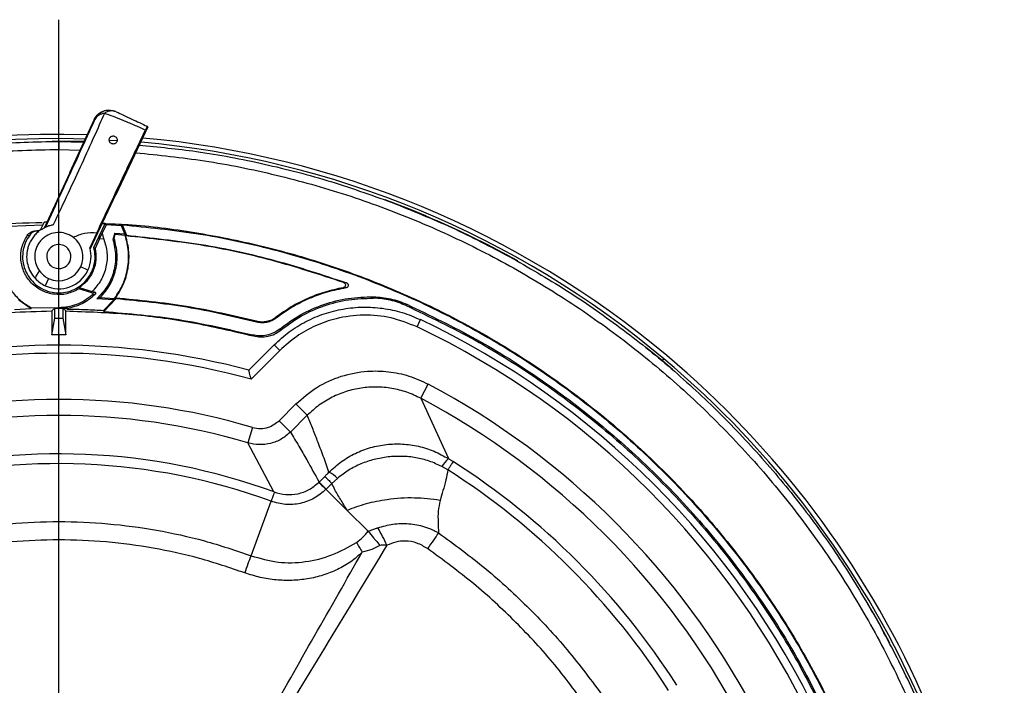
# Model space of a CAD drawing. Header units: millimetres. Extents: x 0 to 594, y 0 to 420.
# Tile 42 of 47: x 383 to 444, y 292 to 333. Entities that reach past the tile are written whole.
import ezdxf

# ---------------------------------------------------------------- set-up
doc = ezdxf.new("R2010")
doc.units = ezdxf.units.MM
doc.layers.add('SLD-0', color=7, linetype='Continuous')

# ---------------------------------------------------------------- blocks, each defined once
blk = doc.blocks.new('SW_CENTERMARKSYMBOL_1')
at = {"layer": 'SLD-0', "color": 0}
blk.add_line((0, 1.667), (0, 65.898), dxfattribs=at)

msp = doc.modelspace()

# ---------------------------------------------------------------- linework, layer by layer
at = {"color": 7, "linetype": 'Continuous', "lineweight": 25}
for p, q in [((387.684, 326.938), (386.135, 323.615)), ((387.721, 326.921), (387.684, 326.938)), ((389.05, 322.255), (391.022, 326.485)), ((388.611, 325.653), (389.104, 325.624)), ((385.479, 325.57), (385.479, 325.07)), ((385.479, 325.57), (387.02, 325.513)), ((385.479, 325.07), (386.789, 325.019)), ((384.579, 320.189), (386.169, 323.599)), ((386.135, 323.615), (386.169, 323.599)), ((387.426, 318.862), (389.016, 322.271)), ((389.016, 322.271), (389.05, 322.255)), ((384.475, 320.351), (382.373, 320.269)), ((384.362, 320.108), (384.475, 320.351)), ((384.475, 320.351), (384.563, 320.539)), ((384.743, 320.54), (384.563, 320.539)), ((387.658, 318.975), (388.355, 320.469)), ((388.355, 320.469), (388.178, 320.474)), ((388.414, 320.371), (388.178, 319.857)), ((388.355, 320.469), (388.414, 320.371)), ((389.381, 320.316), (388.414, 320.371)), ((389.381, 320.316), (389.425, 320.383)), ((389.59, 319.81), (389.381, 320.316)), ((389.425, 320.383), (389.689, 319.733)), ((383.509, 319.709), (383.667, 319.74)), ((384.046, 320.008), (384.215, 320.012)), ((386.378, 319.604), (386.113, 319.763)), ((387.838, 319.883), (387.403, 318.95)), ((388.016, 319.508), (387.736, 318.907)), ((388.016, 319.508), (388.178, 319.857)), ((388.274, 319.495), (388.016, 319.508)), ((388.953, 319.862), (388.844, 319.469)), ((388.921, 319.536), (388.844, 319.469)), ((388.921, 319.536), (388.985, 319.767)), ((388.953, 319.862), (389.59, 319.81)), ((388.985, 319.767), (388.953, 319.862)), ((389.607, 319.722), (388.985, 319.767)), ((389.59, 319.81), (389.689, 319.733)), ((389.643, 319.693), (389.607, 319.722)), ((387.658, 318.975), (387.736, 318.907)), ((387.292, 317.558), (386.839, 317.769)), ((384.845, 317.044), (384.634, 316.591)), ((386.751, 316.473), (386.72, 316.391)), ((386.751, 316.473), (387.559, 316.241)), ((403.322, 316.455), (403.154, 316.47)), ((403.352, 316.776), (403.181, 316.791)), ((387.528, 316.159), (386.72, 316.391)), ((387.528, 316.159), (387.704, 316.201)), ((387.704, 316.201), (387.559, 316.241)), ((387.741, 316.061), (387.56, 316.016)), ((388.055, 315.855), (387.831, 315.772)), ((388.055, 315.855), (388.943, 315.8)), ((388.943, 315.8), (388.995, 315.823)), ((405.042, 315.819), (405.044, 315.905)), ((382.994, 315.713), (383.764, 315.167)), ((383.764, 315.167), (383.773, 315.207)), ((383.773, 315.207), (385.479, 315.237)), ((385.223, 315.195), (385.05, 315.021)), ((385.223, 315.195), (385.229, 315.195)), ((385.229, 314.57), (385.229, 315.195)), ((385.229, 315.195), (385.729, 315.195)), ((385.979, 315.241), (385.479, 315.202)), ((385.479, 315.237), (385.479, 315.202)), ((385.479, 315.202), (385.979, 315.199)), ((385.729, 315.195), (385.729, 314.57)), ((385.729, 315.195), (385.736, 315.195)), ((385.908, 315.021), (385.736, 315.195)), ((385.979, 315.241), (385.979, 315.199)), ((388.894, 315.716), (387.831, 315.772)), ((388.252, 315.058), (388.894, 315.716)), ((388.275, 314.986), (389.027, 315.776)), ((388.894, 315.716), (389.027, 315.776)), ((407.075, 315.36), (407.11, 315.439)), ((382.725, 315.113), (383.764, 315.167)), ((385.05, 315.021), (385.05, 313.54)), ((385.05, 313.54), (385.229, 314.57)), ((385.229, 314.57), (385.729, 314.57)), ((385.729, 314.57), (385.909, 313.54)), ((385.909, 313.54), (385.908, 315.021)), ((388.252, 315.058), (388.275, 314.986)), ((398.977, 314.626), (398.989, 314.579)), ((397.765, 314.329), (397.756, 314.378)), ((407.747, 314.031), (407.962, 314.483)), ((385.479, 313.54), (385.05, 313.54)), ((385.909, 313.54), (385.479, 313.54)), ((385.479, 313.54), (385.479, 312.836)), ((397.515, 313.529), (397.577, 313.466)), ((399.209, 313.9), (399.273, 313.835)), ((397.287, 311.34), (398.867, 312.92)), ((399.221, 312.567), (398.867, 312.92)), ((422.991, 311.922), (421.95, 312.775)), ((399.221, 312.567), (397.435, 310.781)), ((422.991, 311.922), (423.092, 312.042)), ((423.621, 311.385), (422.991, 311.922)), ((407.974, 309.589), (408.443, 310.472)), ((399.168, 308.195), (400.216, 309.242)), ((400.922, 308.536), (400.216, 309.242)), ((407.974, 309.589), (409.694, 305.838)), ((400.922, 308.536), (399.874, 307.488)), ((399.874, 307.488), (399.168, 308.195)), ((397.516, 307.776), (397.231, 306.818)), ((398.853, 303.767), (397.231, 306.818)), ((409.657, 305.14), (409.285, 305.345)), ((401.655, 304.38), (402.01, 304.735)), ((401.655, 304.38), (402.093, 303.942)), ((402.449, 304.298), (402.093, 303.942)), ((402.805, 304.614), (402.449, 304.298)), ((403.396, 302.623), (402.085, 303.934)), ((397.429, 299.8), (398.671, 303.184)), ((404.697, 301.321), (403.396, 302.623))]:
    msp.add_line(p, q, dxfattribs=at)
at = {"color": 7, "linetype": 'Continuous', "lineweight": 25, "flags": 128}
for points in [[(387.041, 325.559), (386.946, 325.561), (385.064, 325.578)], [(408.289, 320.936), (407.346, 321.327), (405.768, 321.938)], [(414, 318.133), (412.107, 319.149), (410.326, 320.024)], [(437.136, 294.356), (436.3, 295.892), (435.766, 296.82)]]:
    msp.add_lwpolyline(points, dxfattribs=at)
at = {"color": 7, "linetype": 'Continuous', "lineweight": 25}
for centre, radius, start, end in [((388.627, 326.498), 1, 65.00109, 155.00109), ((388.763, 326.712), 0.75, 67.52887, 127.41929), ((388.367, 326.579), 0.731, 94.60426, 152.10391), ((385.479, 267.237), 58.767, 88.28681, 174.91298), ((385.479, 267.237), 58.5, 88.39927, 175.00762), ((385.479, 267.237), 58.767, 49.98788, 84.91298), ((385.479, 267.237), 58.5, 49.98788, 85.00762), ((385.479, 318.403), 1.5, 335, 53.177), ((385.479, 318.403), 0.75, 65, 245), ((385.479, 318.403), 0.75, 245, 65), ((385.479, 318.403), 2, 335, 15.86564), ((385.479, 318.403), 1.5, 245, 335), ((385.479, 318.403), 2, 222.44038, 245), ((385.479, 318.403), 1.5, 216.56393, 245), ((385.479, 318.403), 2, 245, 335), ((385.479, 267.237), 51.823, 25.44798, 64.55202), ((385.479, 267.237), 52.323, 25.44798, 64.55202), ((385.479, 267.237), 45.656, 75.01211, 104.98789), ((385.479, 267.237), 45.156, 74.64659, 105.35341), ((385.479, 267.237), 58.767, 358.28681, 49.98788), ((385.479, 267.237), 58.5, 358.39927, 49.98788), ((385.479, 267.237), 48.955, 27.97409, 62.02591), ((385.479, 267.237), 42.288, 73.46327, 106.53674), ((385.479, 267.237), 47.956, 27.97409, 62.02591), ((385.479, 267.237), 41.289, 73.46327, 106.53674), ((385.479, 267.237), 38.901, 69.88806, 105.22338), ((385.479, 267.237), 38.291, 69.84862, 105.22338), ((411.001, 304.335), 1.991, 131.01684, 149.53158), ((385.479, 267.237), 45.567, 32.5342, 57.4658), ((401.531, 303.398), 1.761, 43.66731, 65.17596), ((385.479, 267.237), 44.958, 32.53285, 57.46716), ((388.843, 292.333), 18.868, 25.48493, 29.20803), ((420.198, 309.776), 18.62, 209.41506, 211.58379)]:
    msp.add_arc(centre, radius, start, end, dxfattribs=at)
for points, knots in [([(387.684, 326.938), (387.76, 327.059), (387.918, 327.31), (388.305, 327.5), (388.692, 327.535), (388.909, 327.458), (389.013, 327.421)], [0, 0, 0, 0, 0.270257, 0.562423, 0.789733, 1, 1, 1, 1]), ([(384.642, 320.22), (384.976, 320.94), (385.641, 322.378), (386.479, 324.198), (387.18, 325.73), (387.54, 326.523), (387.721, 326.921)], [0, 0, 0, 0, 0.279631, 0.558708, 0.779098, 1, 1, 1, 1]), ([(388.308, 327.307), (388.102, 326.838), (387.689, 325.898), (386.919, 324.206), (386.067, 322.366), (385.439, 321.037), (385.125, 320.372)], [0, 0, 0, 0, 0.250431, 0.501116, 0.75018, 1, 1, 1, 1]), ([(390.861, 326.272), (390.624, 326.376), (390.15, 326.586), (389.477, 326.872), (388.846, 327.127), (388.489, 327.246), (388.308, 327.307)], [0, 0, 0, 0, 0.247904, 0.496068, 0.745168, 1, 1, 1, 1]), ([(389.05, 327.404), (389.192, 327.338), (389.475, 327.206), (390.118, 326.906), (390.651, 326.658), (390.976, 326.506)], [0, 0, 0, 0, 0.281567, 0.561013, 1, 1, 1, 1]), ([(387.838, 319.883), (388.156, 320.558), (388.79, 321.908), (389.604, 323.631), (390.3, 325.098), (390.674, 325.88), (390.861, 326.272)], [0, 0, 0, 0, 0.279967, 0.55992, 0.779963, 1, 1, 1, 1]), ([(390.976, 326.506), (390.97, 326.496), (390.958, 326.475), (390.893, 326.339), (390.861, 326.272)], [0, 0, 0, 0, 0.500068, 1, 1, 1, 1]), ([(388.755, 325.427), (388.726, 325.445), (388.668, 325.482), (388.633, 325.544), (388.616, 325.596), (388.607, 325.652), (388.616, 325.725), (388.649, 325.795), (388.695, 325.844), (388.74, 325.876), (388.794, 325.898), (388.854, 325.906), (388.914, 325.901), (388.948, 325.887), (388.966, 325.88)], [0, 0, 0, 0, 0.124631, 0.249226, 0.295927, 0.374298, 0.498834, 0.623497, 0.690006, 0.748942, 0.812834, 0.874376, 0.934308, 1, 1, 1, 1]), ([(388.966, 325.88), (388.991, 325.865), (389.049, 325.83), (389.096, 325.751), (389.115, 325.665), (389.104, 325.576), (389.06, 325.493), (388.993, 325.437), (388.926, 325.41), (388.866, 325.402), (388.807, 325.407), (388.772, 325.42), (388.755, 325.427)], [0, 0, 0, 0, 0.108207, 0.249503, 0.374291, 0.499335, 0.640154, 0.748771, 0.813371, 0.874248, 0.934659, 1, 1, 1, 1]), ([(327.854, 272.023), (327.999, 273.447), (328.298, 276.377), (329.191, 280.751), (330.419, 285.127), (331.994, 289.391), (333.896, 293.519), (336.118, 297.486), (338.643, 301.265), (341.457, 304.835), (344.543, 308.173), (347.881, 311.259), (351.451, 314.073), (355.23, 316.598), (359.197, 318.819), (363.325, 320.723), (367.589, 322.296), (371.965, 323.531), (376.423, 324.412), (380.937, 324.967), (383.965, 325.036), (385.479, 325.07)], [0, 0, 0, 0, 0.04987, 0.102655, 0.15544, 0.208225, 0.26101, 0.313795, 0.36658, 0.419365, 0.47215, 0.524935, 0.57772, 0.630505, 0.68329, 0.736075, 0.78886, 0.841645, 0.89443, 0.947215, 1, 1, 1, 1]), ([(390.485, 325.333), (391.669, 325.219), (394.276, 324.968), (398.255, 324.198), (402.413, 323.129), (405.104, 322.157), (406.449, 321.671)], [0, 0, 0, 0, 0.2169405, 0.4779603, 0.7389802, 1, 1, 1, 1]), ([(390.266, 324.862), (391.689, 324.717), (394.619, 324.418), (398.994, 323.525), (403.369, 322.297), (407.634, 320.722), (411.762, 318.82), (415.728, 316.598), (419.508, 314.073), (423.078, 311.259), (426.416, 308.173), (429.501, 304.835), (432.316, 301.265), (434.841, 297.486), (437.062, 293.519), (438.965, 289.391), (440.539, 285.127), (441.771, 280.752), (442.664, 276.293), (443.177, 271.779), (443.373, 268.312), (443.282, 266.363), (443.261, 265.927)], [0, 0, 0, 0, 0.049121, 0.101114, 0.153107, 0.205099, 0.257092, 0.309085, 0.361078, 0.41307, 0.465063, 0.517056, 0.569048, 0.621041, 0.673034, 0.725027, 0.777019, 0.829012, 0.881005, 0.932997, 0.98499, 1, 1, 1, 1]), ([(332.253, 269.93), (332.27, 270.467), (332.332, 272.396), (332.779, 275.693), (333.585, 279.791), (334.73, 283.81), (336.181, 287.729), (337.935, 291.522), (339.98, 295.166), (342.304, 298.639), (344.892, 301.919), (347.729, 304.987), (350.797, 307.824), (354.077, 310.412), (357.55, 312.736), (361.194, 314.781), (364.987, 316.535), (368.906, 317.986), (372.925, 319.129), (377.022, 319.944), (380.874, 320.436), (383.359, 320.503), (384.452, 320.532)], [0, 0, 0, 0, 0.020143, 0.072303, 0.124463, 0.176623, 0.228783, 0.280943, 0.333103, 0.385263, 0.437423, 0.489583, 0.541743, 0.593903, 0.646063, 0.698223, 0.750383, 0.802543, 0.854703, 0.906863, 0.959023, 1, 1, 1, 1]), ([(385.125, 320.372), (385.059, 320.358), (384.976, 320.341), (384.892, 320.315), (384.87, 320.308), (384.865, 320.307), (384.864, 320.306), (384.863, 320.306), (384.778, 320.278), (384.616, 320.222), (384.474, 320.118), (384.406, 320.068)], [0, 0, 0, 0, 0.258429, 0.323664, 0.340277, 0.344582, 0.345734, 0.346161, 0.34622, 0.689919, 1, 1, 1, 1]), ([(388.173, 320.463), (388.71, 320.446), (390.638, 320.384), (393.936, 319.937), (398.033, 319.131), (402.053, 317.986), (405.972, 316.535), (409.764, 314.781), (413.408, 312.736), (416.881, 310.412), (420.162, 307.824), (423.23, 304.987), (426.067, 301.919), (428.655, 298.639), (430.979, 295.166), (433.024, 291.522), (434.778, 287.729), (436.229, 283.81), (437.372, 279.791), (438.187, 275.694), (438.679, 271.842), (438.746, 269.357), (438.775, 268.264)], [0, 0, 0, 0, 0.020143, 0.072303, 0.124463, 0.176623, 0.228783, 0.280943, 0.333103, 0.385263, 0.437423, 0.489583, 0.541743, 0.593903, 0.646063, 0.698223, 0.750383, 0.802543, 0.854703, 0.906863, 0.959023, 1, 1, 1, 1]), ([(384.232, 319.952), (384.205, 319.936), (384.1, 319.87), (383.946, 319.694), (383.766, 319.452), (383.627, 319.177), (383.505, 318.81), (383.459, 318.374), (383.527, 317.896), (383.694, 317.447), (383.9, 317.185), (384.003, 317.054)], [0, 0, 0, 0, 0.027745, 0.109036, 0.190349, 0.271773, 0.35321, 0.515243, 0.67667, 0.838594, 1, 1, 1, 1]), ([(383.509, 319.709), (383.541, 319.752), (383.606, 319.836), (383.738, 319.929), (383.887, 319.992), (383.993, 320.002), (384.046, 320.008)], [0, 0, 0, 0, 0.249506, 0.499717, 0.749685, 1, 1, 1, 1]), ([(384.187, 320.011), (384.136, 320.007), (384.035, 319.998), (383.893, 319.941), (383.765, 319.857), (383.699, 319.779), (383.667, 319.74)], [0, 0, 0, 0, 0.249755, 0.499663, 0.749043, 1, 1, 1, 1]), ([(386.113, 319.763), (385.957, 319.818), (385.645, 319.928), (385.145, 319.892), (384.747, 319.733), (384.468, 319.522), (384.286, 319.325), (384.142, 319.1), (384.007, 318.772), (383.957, 318.356), (384.036, 317.899), (384.195, 317.639), (384.275, 317.51)], [0, 0, 0, 0, 0.124814, 0.24961, 0.374281, 0.44026, 0.499573, 0.561853, 0.625043, 0.750181, 0.87513, 1, 1, 1, 1]), ([(386.378, 319.604), (386.609, 319.708), (387.074, 319.917), (387.583, 319.895), (387.838, 319.883)], [0, 0, 0, 0, 0.497548, 1, 1, 1, 1]), ([(388.178, 319.857), (388.188, 319.797), (388.207, 319.676), (388.251, 319.556), (388.274, 319.495)], [0, 0, 0, 0, 0.499591, 1, 1, 1, 1]), ([(388.995, 315.823), (389.162, 316.083), (389.529, 316.653), (389.728, 317.35), (389.837, 318.048), (389.872, 318.734), (389.722, 319.362), (389.643, 319.693)], [0, 0, 0, 0, 0.226761, 0.499551, 0.525258, 0.749419, 1, 1, 1, 1]), ([(384.003, 317.054), (384.052, 317.14), (384.14, 317.294), (384.233, 317.444), (384.275, 317.51)], [0, 0, 0, 0, 0.560596, 1, 1, 1, 1]), ([(403.154, 316.47), (402.777, 316.39), (402.023, 316.229), (400.943, 315.816), (399.912, 315.296), (399.289, 314.849), (398.977, 314.626)], [0, 0, 0, 0, 0.250588, 0.501352, 0.750527, 1, 1, 1, 1]), ([(403.322, 316.455), (402.932, 316.378), (402.151, 316.224), (401.032, 315.808), (399.961, 315.275), (399.314, 314.812), (398.989, 314.579)], [0, 0, 0, 0, 0.249885, 0.499803, 0.748926, 1, 1, 1, 1]), ([(403.181, 316.791), (403.198, 316.783), (403.231, 316.768), (403.268, 316.726), (403.29, 316.675), (403.294, 316.62), (403.281, 316.566), (403.25, 316.52), (403.207, 316.485), (403.172, 316.475), (403.154, 316.47)], [0, 0, 0, 0, 0.124976, 0.250545, 0.375383, 0.500362, 0.625179, 0.75018, 0.87499, 1, 1, 1, 1]), ([(403.352, 316.776), (403.368, 316.768), (403.402, 316.753), (403.438, 316.71), (403.46, 316.659), (403.464, 316.603), (403.45, 316.55), (403.419, 316.503), (403.375, 316.469), (403.34, 316.459), (403.322, 316.455)], [0, 0, 0, 0, 0.1249178, 0.2500231, 0.3750102, 0.4998586, 0.6248357, 0.7496962, 0.8746403, 1, 1, 1, 1]), ([(387.528, 316.159), (387.535, 316.157), (387.549, 316.151), (387.566, 316.137), (387.58, 316.118), (387.588, 316.097), (387.589, 316.075), (387.585, 316.053), (387.576, 316.032), (387.565, 316.022), (387.56, 316.016)], [0, 0, 0, 0, 0.124806, 0.250555, 0.37805, 0.500144, 0.62519, 0.749641, 0.876701, 1, 1, 1, 1]), ([(387.704, 316.201), (387.717, 316.196), (387.741, 316.185), (387.76, 316.156), (387.767, 316.13), (387.766, 316.106), (387.76, 316.086), (387.75, 316.071), (387.744, 316.064), (387.741, 316.061)], [0, 0, 0, 0, 0.249352, 0.498406, 0.62863, 0.748787, 0.879011, 0.939404, 1, 1, 1, 1]), ([(399.209, 313.9), (399.632, 314.211), (400.477, 314.833), (401.93, 315.46), (403.463, 315.86), (404.517, 315.89), (405.044, 315.905)], [0, 0, 0, 0, 0.249374, 0.498827, 0.749503, 1, 1, 1, 1]), ([(399.273, 313.835), (399.692, 314.144), (400.53, 314.76), (401.968, 315.38), (403.482, 315.774), (404.522, 315.804), (405.042, 315.819)], [0, 0, 0, 0, 0.250548, 0.49978, 0.750117, 1, 1, 1, 1]), ([(407.075, 315.36), (406.748, 315.487), (406.094, 315.742), (405.393, 315.793), (405.042, 315.819)], [0, 0, 0, 0, 0.498923, 1, 1, 1, 1]), ([(398.867, 312.92), (399.17, 313.197), (399.774, 313.75), (400.829, 314.392), (401.961, 314.874), (403.157, 315.175), (404.382, 315.291), (405.613, 315.215), (406.824, 314.964), (407.583, 314.643), (407.962, 314.483)], [0, 0, 0, 0, 0.124936, 0.249585, 0.374797, 0.499272, 0.624625, 0.749038, 0.874498, 1, 1, 1, 1]), ([(385.979, 315.144), (386.386, 315.136), (387.2, 315.12), (387.901, 315.078), (388.252, 315.058)], [0, 0, 0, 0, 0.49961, 1, 1, 1, 1]), ([(398.977, 314.626), (398.887, 314.566), (398.708, 314.446), (398.397, 314.35), (398.073, 314.317), (397.862, 314.358), (397.756, 314.378)], [0, 0, 0, 0, 0.250865, 0.50039, 0.750583, 1, 1, 1, 1]), ([(398.989, 314.579), (398.9, 314.519), (398.72, 314.398), (398.409, 314.302), (398.084, 314.268), (397.872, 314.309), (397.765, 314.329)], [0, 0, 0, 0, 0.24942, 0.499614, 0.749156, 1, 1, 1, 1]), ([(407.747, 314.031), (407.214, 314.243), (406.146, 314.668), (404.414, 314.821), (402.82, 314.621), (401.425, 314.134), (400.231, 313.476), (399.558, 312.87), (399.221, 312.567)], [0, 0, 0, 0, 0.186219, 0.373011, 0.559335, 0.705747, 0.852633, 1, 1, 1, 1]), ([(399.209, 313.9), (399.086, 313.812), (398.841, 313.638), (398.409, 313.496), (397.958, 313.445), (397.662, 313.501), (397.515, 313.529)], [0, 0, 0, 0, 0.250538, 0.50034, 0.750539, 1, 1, 1, 1]), ([(397.577, 313.466), (397.725, 313.438), (398.021, 313.382), (398.473, 313.433), (398.905, 313.574), (399.15, 313.748), (399.273, 313.835)], [0, 0, 0, 0, 0.250519, 0.500334, 0.750534, 1, 1, 1, 1]), ([(397.435, 310.781), (397.417, 310.849), (397.381, 310.986), (397.34, 311.14), (397.314, 311.238), (397.299, 311.295), (397.289, 311.332), (397.287, 311.337), (397.287, 311.34)], [0, 0, 0, 0, 0.249783, 0.49923, 0.62902, 0.749627, 0.876557, 1, 1, 1, 1]), ([(400.216, 309.242), (400.636, 309.608), (401.475, 310.339), (403.015, 311.018), (404.539, 311.317), (405.968, 311.281), (407.256, 311.022), (408.048, 310.655), (408.443, 310.472)], [0, 0, 0, 0, 0.187087, 0.373518, 0.560302, 0.706574, 0.853439, 1, 1, 1, 1]), ([(407.974, 309.589), (407.686, 309.726), (407.111, 309.998), (406.18, 310.228), (405.229, 310.317), (404.273, 310.251), (403.341, 310.036), (402.455, 309.674), (401.63, 309.182), (401.158, 308.751), (400.922, 308.536)], [0, 0, 0, 0, 0.124962, 0.24972, 0.374851, 0.499442, 0.624699, 0.749188, 0.874683, 1, 1, 1, 1]), ([(402.27, 304.996), (402.153, 305.326), (401.917, 305.991), (401.571, 306.908), (401.239, 307.758), (401.028, 308.276), (400.922, 308.536)], [0, 0, 0, 0, 0.274193, 0.552941, 0.775105, 1, 1, 1, 1]), ([(397.516, 307.776), (397.679, 307.743), (398.007, 307.677), (398.611, 307.774), (398.957, 308.035), (399.168, 308.195)], [0, 0, 0, 0, 0.2803426, 0.56089, 1, 1, 1, 1]), ([(399.874, 307.488), (399.692, 307.333), (399.328, 307.021), (398.651, 306.762), (397.933, 306.668), (397.465, 306.768), (397.231, 306.818)], [0, 0, 0, 0, 0.250262, 0.500447, 0.750467, 1, 1, 1, 1]), ([(399.874, 307.488), (400.047, 307.201), (400.391, 306.628), (400.989, 305.595), (401.403, 304.84), (401.655, 304.38)], [0, 0, 0, 0, 0.282426, 0.563039, 1, 1, 1, 1]), ([(402.27, 304.996), (402.52, 305.224), (403.019, 305.678), (403.899, 306.187), (404.842, 306.549), (405.836, 306.746), (406.847, 306.775), (407.847, 306.631), (408.816, 306.333), (409.402, 306.003), (409.694, 305.838)], [0, 0, 0, 0, 0.125637, 0.250461, 0.375696, 0.500357, 0.625568, 0.750155, 0.875277, 1, 1, 1, 1]), ([(409.285, 305.345), (409.028, 305.468), (408.511, 305.713), (407.672, 305.917), (406.809, 306), (405.938, 305.961), (405.078, 305.804), (404.256, 305.531), (403.48, 305.146), (403.03, 304.791), (402.805, 304.614)], [0, 0, 0, 0, 0.12367, 0.248091, 0.373161, 0.499796, 0.62589, 0.751614, 0.875645, 1, 1, 1, 1]), ([(409.986, 305.653), (409.973, 305.634), (409.952, 305.601), (409.845, 305.435), (409.745, 305.278), (409.681, 305.178), (409.657, 305.14)], [0, 0, 0, 0, 0.374776, 0.666553, 0.875033, 1, 1, 1, 1]), ([(409.694, 305.838), (409.749, 305.804), (409.846, 305.742), (409.943, 305.68), (409.986, 305.653)], [0, 0, 0, 0, 0.559988, 1, 1, 1, 1]), ([(402.01, 304.735), (402.059, 304.784), (402.146, 304.871), (402.232, 304.958), (402.27, 304.996)], [0, 0, 0, 0, 0.559978, 1, 1, 1, 1]), ([(409.657, 305.14), (409.624, 304.929), (409.554, 304.485), (409.355, 303.869), (409.237, 303.444), (409.181, 303.242)], [0, 0, 0, 0, 0.322696, 0.67699, 1, 1, 1, 1]), ([(398.853, 303.767), (399.095, 303.699), (399.579, 303.563), (400.339, 303.629), (401.06, 303.88), (401.447, 304.203), (401.64, 304.365)], [0, 0, 0, 0, 0.25046, 0.500067, 0.750231, 1, 1, 1, 1]), ([(401.64, 304.365), (401.643, 304.368), (401.648, 304.373), (401.653, 304.378), (401.655, 304.38)], [0, 0, 0, 0, 0.559998, 1, 1, 1, 1]), ([(401.64, 304.365), (401.668, 304.338), (401.725, 304.285), (401.966, 304.05), (402.085, 303.934)], [0, 0, 0, 0, 0.505766, 1, 1, 1, 1]), ([(402.01, 304.735), (402.028, 304.717), (402.06, 304.685), (402.217, 304.528), (402.368, 304.378), (402.449, 304.298)], [0, 0, 0, 0, 0.374764, 0.666638, 1, 1, 1, 1]), ([(403.396, 302.623), (403.346, 302.711), (403.228, 302.919), (403.033, 303.233), (402.827, 303.568), (402.625, 303.914), (402.51, 304.163), (402.449, 304.298)], [0, 0, 0, 0, 0.157835, 0.373593, 0.578342, 0.772752, 1, 1, 1, 1]), ([(402.085, 303.934), (401.849, 303.733), (401.376, 303.333), (400.492, 303.021), (399.561, 302.937), (398.967, 303.102), (398.671, 303.184)], [0, 0, 0, 0, 0.250437, 0.501212, 0.750789, 1, 1, 1, 1]), ([(398.856, 303.765), (398.856, 303.765), (398.858, 303.765), (398.86, 303.764), (398.864, 303.761), (398.869, 303.756), (398.87, 303.743), (398.858, 303.702), (398.82, 303.595), (398.753, 303.411), (398.693, 303.244), (398.671, 303.184)], [0, 0, 0, 0, 0.001966, 0.004623, 0.012225, 0.037056, 0.126122, 0.251427, 0.500375, 0.818408, 1, 1, 1, 1]), ([(398.856, 303.765), (398.855, 303.766), (398.854, 303.766), (398.853, 303.766), (398.853, 303.767)], [0, 0, 0, 0, 0.56, 1, 1, 1, 1]), ([(402.093, 303.942), (402.092, 303.941), (402.089, 303.938), (402.086, 303.935), (402.085, 303.934)], [0, 0, 0, 0, 0.559998, 1, 1, 1, 1]), ([(409.181, 303.242), (408.654, 303.309), (407.587, 303.446), (406, 303.331), (404.576, 303.054), (403.786, 302.765), (403.396, 302.623)], [0, 0, 0, 0, 0.276823, 0.560772, 0.783177, 1, 1, 1, 1]), ([(409.181, 303.242), (409.131, 303.019), (409.034, 302.587), (409.051, 301.897), (409.069, 301.448), (409.078, 301.225)], [0, 0, 0, 0, 0.35045, 0.677935, 1, 1, 1, 1]), ([(373.53, 299.8), (374.493, 300.126), (376.42, 300.778), (379.404, 301.429), (382.429, 301.834), (385.479, 301.967), (388.529, 301.834), (391.554, 301.429), (394.539, 300.778), (396.466, 300.126), (397.429, 299.8)], [0, 0, 0, 0, 0.125, 0.25, 0.375, 0.5, 0.625, 0.75, 0.875, 1, 1, 1, 1]), ([(405.312, 301.541), (405.621, 301.626), (406.249, 301.801), (407.238, 301.827), (408.067, 301.669), (408.615, 301.46), (408.877, 301.333), (408.99, 301.274), (409.039, 301.246), (409.063, 301.233), (409.073, 301.228), (409.078, 301.225)], [0, 0, 0, 0, 0.246393, 0.500501, 0.753908, 0.892125, 0.95254, 0.979115, 0.990812, 0.99596, 1, 1, 1, 1]), ([(403.979, 300.631), (404.113, 300.731), (404.382, 300.932), (404.592, 301.191), (404.697, 301.321)], [0, 0, 0, 0, 0.498101, 1, 1, 1, 1]), ([(404.697, 301.321), (404.798, 301.36), (404.972, 301.426), (405.169, 301.493), (405.269, 301.526), (405.299, 301.536), (405.309, 301.539), (405.312, 301.541)], [0, 0, 0, 0, 0.49785, 0.854609, 0.954418, 0.984037, 1, 1, 1, 1]), ([(404.697, 301.321), (404.808, 301.194), (404.959, 301.021), (405.212, 300.716), (405.342, 300.552), (405.425, 300.447)], [0, 0, 0, 0, 0.502374, 0.680422, 1, 1, 1, 1]), ([(397.038, 298.733), (396.103, 299.049), (394.24, 299.68), (391.353, 300.309), (388.426, 300.702), (385.475, 300.83), (382.53, 300.701), (379.614, 300.311), (376.726, 299.682), (374.856, 299.049), (373.918, 298.732)], [0, 0, 0, 0, 0.125307, 0.24996, 0.374924, 0.500442, 0.624946, 0.749187, 0.874121, 1, 1, 1, 1]), ([(397.429, 299.8), (397.982, 299.64), (399.082, 299.322), (400.813, 299.374), (402.486, 299.789), (403.481, 300.351), (403.979, 300.631)], [0, 0, 0, 0, 0.251322, 0.499722, 0.750019, 1, 1, 1, 1]), ([(408.395, 300.242), (408.182, 300.369), (407.755, 300.624), (407.06, 300.741), (406.418, 300.674), (406.056, 300.526), (405.875, 300.452)], [0, 0, 0, 0, 0.278602, 0.558402, 0.779164, 1, 1, 1, 1]), ([(392.503, 279.196), (392.855, 279.855), (393.558, 281.171), (394.677, 283.108), (396.287, 285.926), (399.522, 291.557), (402.363, 296.554), (404.336, 300.024)], [0, 0, 0, 0, 0.093517, 0.186793, 0.280078, 0.500008, 1, 1, 1, 1]), ([(405.875, 300.452), (403.447, 296.44), (400.382, 291.378), (396.607, 285.311), (394.651, 282.189), (393.273, 280.155), (392.584, 279.138)], [0, 0, 0, 0, 0.5600048, 0.7066726, 0.8533407, 1, 1, 1, 1]), ([(404.336, 300.024), (404.104, 299.814), (403.637, 299.391), (402.801, 298.924), (401.9, 298.571), (400.946, 298.346), (399.965, 298.247), (398.977, 298.277), (397.99, 298.426), (397.355, 298.631), (397.038, 298.733)], [0, 0, 0, 0, 0.1200683, 0.2416861, 0.3657756, 0.4919437, 0.6174874, 0.7438004, 0.871804, 1, 1, 1, 1]), ([(405.425, 300.447), (405.266, 300.354), (404.924, 300.154), (404.541, 300.069), (404.336, 300.024)], [0, 0, 0, 0, 0.46607, 1, 1, 1, 1]), ([(405.875, 300.452), (405.791, 300.451), (405.641, 300.451), (405.491, 300.448), (405.425, 300.447)], [0, 0, 0, 0, 0.5599643, 1, 1, 1, 1]), ([(418.485, 290.153), (417.777, 291.119), (416.361, 293.051), (413.919, 295.686), (411.286, 298.124), (409.36, 299.536), (408.395, 300.242)], [0, 0, 0, 0, 0.250424, 0.500792, 0.750124, 1, 1, 1, 1]), ([(397.038, 298.733), (397.11, 298.932), (397.256, 299.328), (397.371, 299.643), (397.429, 299.8)], [0, 0, 0, 0, 0.5, 1, 1, 1, 1])]:
    msp.add_open_spline(points, degree=3, knots=knots, dxfattribs=at)
for points in [[(364.51, 321.671), (365.855, 322.156), (368.546, 323.127), (372.704, 324.205), (376.922, 324.989), (381.19, 325.479), (384.049, 325.54), (385.479, 325.57)], [(406.446, 321.664), (407.684, 321.163), (410.158, 320.161), (412.517, 318.909), (413.696, 318.284)], [(413.699, 318.29), (412.52, 318.915), (410.161, 320.167), (407.686, 321.169), (406.449, 321.671)], [(384.362, 320.108), (384.354, 320.095), (384.339, 320.068), (384.303, 320.037), (384.261, 320.017), (384.23, 320.013), (384.215, 320.012)], [(389.425, 320.383), (390.998, 320.225), (394.142, 319.911), (398.781, 318.91), (403.318, 317.531), (407.713, 315.747), (411.932, 313.581), (415.943, 311.049), (419.713, 308.171), (423.212, 304.97), (426.414, 301.47), (429.292, 297.7), (431.824, 293.69), (433.989, 289.47), (435.774, 285.075), (437.152, 280.538), (438.153, 275.899), (438.468, 272.755), (438.625, 271.183)], [(386.72, 316.391), (386.479, 316.273), (385.998, 316.038), (385.178, 316.015), (384.403, 316.247), (383.748, 316.727), (383.289, 317.398), (383.082, 318.18), (383.132, 318.999), (383.383, 319.472), (383.509, 319.709)], [(383.667, 319.74), (383.565, 319.58), (383.363, 319.259), (383.224, 318.7), (383.219, 318.129), (383.359, 317.574), (383.633, 317.071), (384.024, 316.653), (384.506, 316.345), (385.05, 316.167), (385.622, 316.131), (386.184, 316.238), (386.702, 316.483), (387.142, 316.848), (387.478, 317.312), (387.685, 317.845), (387.762, 318.415), (387.693, 318.788), (387.658, 318.975)], [(388.274, 319.495), (388.357, 319.212), (388.525, 318.645), (388.447, 317.752), (388.144, 316.908), (387.754, 316.463), (387.559, 316.241)], [(388.844, 319.469), (388.919, 319.138), (389.07, 318.477), (388.925, 317.46), (388.531, 316.51), (388.065, 316.018), (387.831, 315.772)], [(388.055, 315.855), (388.27, 316.109), (388.699, 316.618), (389.046, 317.564), (389.158, 318.566), (389, 319.213), (388.921, 319.536)], [(388.943, 315.8), (389.131, 316.089), (389.508, 316.669), (389.787, 317.674), (389.854, 318.715), (389.69, 319.386), (389.607, 319.722)], [(403.181, 316.791), (401.715, 317.272), (398.783, 318.233), (394.247, 319.205), (391.178, 319.53), (389.643, 319.693)], [(389.689, 319.733), (391.238, 319.567), (394.337, 319.235), (398.915, 318.245), (401.873, 317.265), (403.352, 316.776)], [(387.736, 318.907), (387.767, 318.675), (387.828, 318.212), (387.652, 317.525), (387.301, 316.908), (386.935, 316.618), (386.751, 316.473)], [(413.699, 318.29), (414.879, 317.606), (417.239, 316.239), (420.585, 313.88), (423.768, 311.31), (426.761, 308.518), (429.552, 305.526), (432.122, 302.342), (434.481, 298.996), (435.849, 296.636), (436.532, 295.457)], [(381.938, 317.634), (382.01, 317.382), (382.153, 316.877), (382.569, 316.203), (383.103, 315.62), (383.55, 315.344), (383.773, 315.207)], [(385.479, 315.237), (385.861, 315.273), (386.626, 315.344), (387.248, 315.792), (387.56, 316.016)], [(385.979, 315.186), (386.307, 315.264), (386.962, 315.419), (387.481, 315.847), (387.741, 316.061)], [(397.756, 314.378), (396.312, 314.719), (393.425, 315.401), (390.472, 315.683), (388.995, 315.823)], [(405.044, 315.905), (405.4, 315.879), (406.112, 315.828), (406.777, 315.569), (407.11, 315.439)], [(397.765, 314.329), (396.326, 314.67), (393.446, 315.351), (390.5, 315.635), (389.027, 315.776)], [(407.075, 315.36), (408.516, 314.668), (411.397, 313.283), (415.458, 310.718), (419.285, 307.823), (422.828, 304.585), (426.066, 301.042), (428.961, 297.216), (431.525, 293.155), (432.91, 290.273), (433.603, 288.832)], [(407.11, 315.439), (408.553, 314.745), (411.44, 313.358), (415.507, 310.789), (419.34, 307.89), (422.889, 304.646), (426.132, 301.097), (429.032, 297.265), (431.601, 293.197), (432.988, 290.311), (433.682, 288.867)], [(379.82, 314.686), (380.689, 314.778), (382.428, 314.961), (384.176, 315.001), (385.05, 315.021)], [(385.908, 315.021), (387.219, 314.977), (389.84, 314.888), (393.747, 314.368), (396.3, 313.767), (397.577, 313.466)], [(388.275, 314.986), (389.833, 314.857), (392.948, 314.597), (395.993, 313.885), (397.515, 313.529)], [(409.078, 301.225), (408.977, 301.08), (408.777, 300.791), (408.522, 300.425), (408.395, 300.242)], [(409.078, 301.225), (410.071, 300.497), (412.058, 299.041), (414.771, 296.528), (417.284, 293.815), (418.74, 291.828), (419.468, 290.835)], [(439.913, 288.206), (439.412, 289.444), (438.41, 291.918), (437.158, 294.277), (436.532, 295.457)]]:
    msp.add_open_spline(points, degree=3, dxfattribs=at)

# ---------------------------------------------------------------- block references
at = {"layer": 'SLD-0', "color": 7}
msp.add_blockref('SW_CENTERMARKSYMBOL_1', (385.479, 267.237), dxfattribs=at)

doc.saveas('drawing.dxf')
